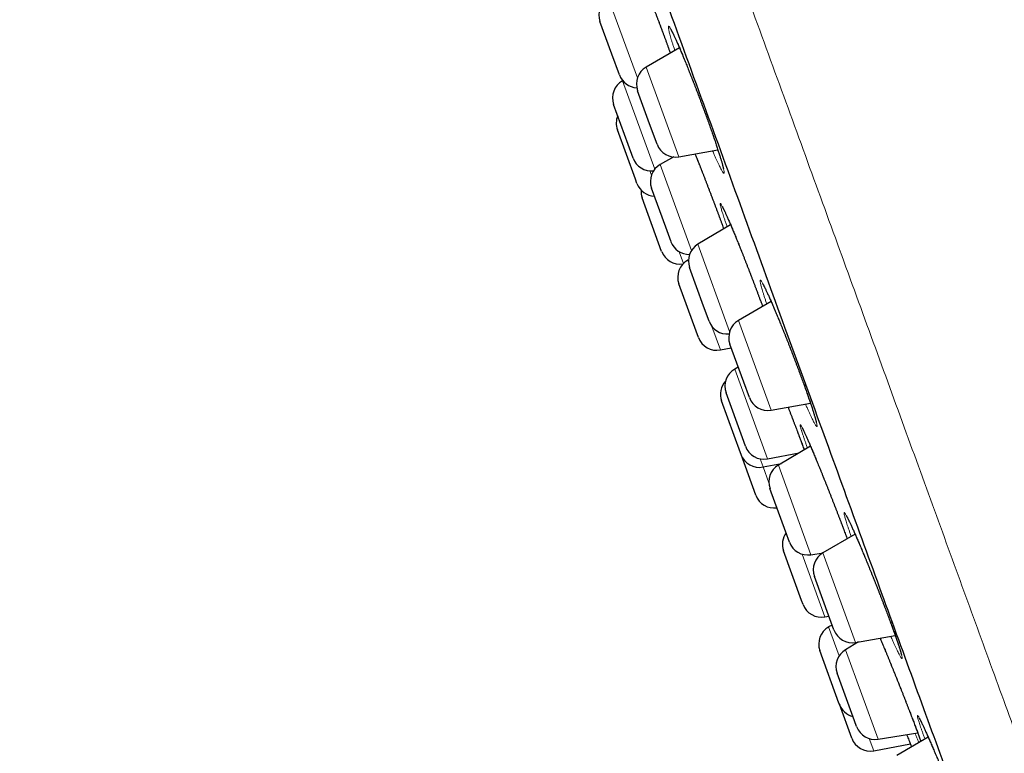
# Model space of a CAD drawing. Header units: millimetres. Extents: x 8 to 436, y 12 to 763.
# Tile 149 of 256: x 29 to 54, y 684 to 703. Entities that reach past the tile are written whole.
import ezdxf

# ---------------------------------------------------------------- set-up
doc = ezdxf.new("R2010")
doc.units = ezdxf.units.MM

msp = doc.modelspace()

# ---------------------------------------------------------------- linework, layer by layer
at = {"color": 252, "linetype": 'Continuous', "lineweight": 0}
for p, q in [((44.234, 703.262), (44.981, 701.21)), ((45.206, 701.488), (46.043, 699.19)), ((44.6, 701.138), (45.425, 698.871)), ((45.568, 698.992), (46.37, 696.789)), ((45.3, 698.829), (45.34, 698.719)), ((46.533, 696.946), (47.346, 694.71)), ((46.056, 696.754), (46.164, 696.456)), ((46.274, 696.538), (46.29, 696.496)), ((46.893, 694.839), (47.112, 694.237)), ((47.572, 694.989), (48.409, 692.691)), ((47.478, 693.744), (48.316, 691.444)), ((48.128, 691.444), (48.204, 691.234)), ((48.204, 691.234), (48.352, 690.83)), ((48.595, 691.28), (49.43, 688.984)), ((49.74, 689.032), (50.576, 686.734)), ((49.205, 689), (49.791, 687.39)), ((49.885, 687.131), (50.154, 686.392)), ((50.317, 686.549), (51.153, 684.253)), ((50.927, 684.268), (51.041, 683.957))]:
    msp.add_line(p, q, dxfattribs=at)
at = {"color": 7, "linetype": 'Continuous', "lineweight": 30}
for p, q in [((44.326, 701.823), (44.02, 702.662)), ((46.061, 701.982), (45.206, 701.488)), ((44.52, 701.289), (44.326, 701.823)), ((44.605, 701.141), (44.6, 701.138)), ((45.295, 700.036), (44.987, 700.884)), ((44.746, 699.5), (44.371, 700.529)), ((44.929, 698.617), (44.469, 699.881)), ((45.486, 699.512), (45.295, 700.036)), ((44.871, 699.156), (44.746, 699.5)), ((45.912, 699.185), (45.568, 698.992)), ((46.043, 699.19), (47.046, 699.367)), ((44.968, 698.508), (44.929, 698.617)), ((45.708, 697.382), (45.343, 698.385)), ((45.603, 696.763), (45.104, 698.135)), ((45.843, 697.012), (45.708, 697.382)), ((47.371, 697.447), (46.533, 696.946)), ((46.29, 696.547), (46.274, 696.538)), ((46.677, 695.362), (46.319, 696.346)), ((46.486, 694.717), (46.045, 695.929)), ((46.819, 694.973), (46.677, 695.362)), ((48.412, 695.474), (47.572, 694.989)), ((46.545, 694.556), (46.486, 694.717)), ((47.706, 693.413), (47.352, 694.385)), ((47.112, 694.237), (47.386, 694.291)), ((47.567, 693.794), (47.478, 693.744)), ((47.852, 693.012), (47.706, 693.413)), ((47.673, 691.982), (47.253, 693.137)), ((47.623, 691.595), (47.138, 692.927)), ((48.409, 692.691), (49.42, 692.869)), ((47.753, 691.764), (47.673, 691.982)), ((47.638, 691.554), (47.623, 691.595)), ((48.017, 690.511), (47.638, 691.554)), ((48.316, 691.444), (49.126, 691.598)), ((49.418, 691.772), (48.595, 691.28)), ((49.069, 691.587), (49.076, 691.567)), ((48.204, 691.234), (48.674, 691.327)), ((48.787, 689.566), (48.381, 690.68)), ((48.881, 689.307), (48.787, 689.566)), ((50.565, 689.508), (49.74, 689.032)), ((49.192, 687.81), (48.728, 689.083)), ((49.43, 688.984), (49.745, 689.035)), ((49.915, 687.344), (49.52, 688.428)), ((49.228, 687.711), (49.192, 687.81)), ((49.791, 687.39), (49.891, 687.409)), ((50.02, 687.056), (49.915, 687.344)), ((49.974, 687.181), (49.885, 687.131)), ((50.649, 686.747), (50.317, 686.549)), ((50.576, 686.734), (51.592, 686.913)), ((50.15, 685.177), (49.66, 686.524)), ((50.549, 684.725), (50.104, 685.948)), ((50.159, 685.151), (50.15, 685.177)), ((50.478, 684.277), (50.159, 685.151)), ((50.603, 684.575), (50.549, 684.725)), ((51.153, 684.253), (52.17, 684.417)), ((52.441, 684.301), (51.632, 683.834)), ((51.041, 683.957), (51.98, 684.134))]:
    msp.add_line(p, q, dxfattribs=at)
for centre, start, end in [((44.49, 702.833), 120.8443, 200), ((45.456, 701.055), 120, 200), ((44.841, 700.7), 118.8162, 200), ((44.99, 701.46), 200, 267.1993), ((44.938, 700.052), 157.7314, 200), ((45.956, 699.683), 200, 280), ((45.34, 699.327), 200, 276.2733), ((45.813, 698.556), 119.2746, 200), ((45.438, 698.679), 200, 267.6663), ((45.574, 698.306), 176.6446, 200), ((46.312, 697.183), 200, 270.5725), ((46.789, 696.517), 120.8443, 200), ((46.073, 696.934), 200, 278.5377), ((46.515, 696.1), 118.8162, 200), ((47.289, 695.144), 200, 274.7563), ((47.822, 694.556), 120, 200), ((47.015, 694.727), 200, 281.1838), ((47.723, 693.308), 119.2746, 200), ((47.608, 693.098), 137.4551, 200), ((48.322, 693.183), 200, 280), ((48.107, 691.725), 200, 281.1838), ((48.222, 691.935), 200, 280.7254), ((48.851, 690.851), 120.8443, 200), ((48.487, 690.682), 200, 278.463), ((49.198, 689.254), 144.0558, 200), ((49.351, 689.478), 200, 279.1557), ((49.99, 688.599), 120, 200), ((49.698, 687.882), 200, 280.7254), ((50.13, 686.695), 119.2746, 200), ((50.49, 687.227), 200, 280), ((50.573, 686.119), 120.8443, 200), ((50.629, 685.322), 200, 255.9442), ((51.073, 684.746), 200, 279.1557), ((50.948, 684.448), 200, 280.7254)]:
    msp.add_arc(centre, 0.5, start, end, dxfattribs=at)
at = {"color": 252, "linetype": 'Continuous', "lineweight": 0}
for points, knots in [([(52.56, 762.798), (52.566, 762.779), (52.58, 762.743), (52.687, 762.447), (52.859, 761.976), (53.099, 761.316), (53.406, 760.472), (53.779, 759.448), (54.216, 758.248), (54.715, 756.878), (55.273, 755.342), (55.89, 753.649), (56.561, 751.805), (57.284, 749.818), (58.056, 747.696), (58.874, 745.448), (59.734, 743.085), (60.633, 740.617), (61.566, 738.053), (62.53, 735.405), (63.52, 732.684), (64.533, 729.902), (65.563, 727.071), (66.607, 724.203), (67.66, 721.309), (68.718, 718.404), (69.775, 715.498), (70.828, 712.605), (71.872, 709.737), (72.903, 706.906), (73.915, 704.124), (74.906, 701.403), (75.869, 698.755), (76.803, 696.191), (77.701, 693.722), (78.561, 691.359), (79.379, 689.112), (80.132, 687.043), (80.821, 685.15), (81.448, 683.428), (82.027, 681.837), (82.561, 680.37), (82.874, 679.511), (83.03, 679.081)], [0, 0, 0, 0, 0.024615, 0.04923, 0.073844, 0.098459, 0.123074, 0.147689, 0.172303, 0.196918, 0.221533, 0.246148, 0.270763, 0.295377, 0.319992, 0.344607, 0.369222, 0.393836, 0.418451, 0.443066, 0.467681, 0.492296, 0.51691, 0.541525, 0.56614, 0.590755, 0.615369, 0.639984, 0.664599, 0.689214, 0.713829, 0.738443, 0.763058, 0.787673, 0.812288, 0.836902, 0.861517, 0.886132, 0.908906, 0.931679, 0.954453, 0.977226, 1, 1, 1, 1]), ([(29.15, 754.549), (29.15, 754.549), (29.141, 754.573), (29.171, 754.491), (29.242, 754.295), (29.371, 753.941), (29.549, 753.453), (29.777, 752.827), (30.053, 752.067), (30.379, 751.173), (30.751, 750.15), (31.169, 749), (31.633, 747.728), (32.139, 746.336), (32.687, 744.83), (33.276, 743.214), (33.902, 741.493), (34.565, 739.672), (35.261, 737.759), (35.99, 735.757), (36.748, 733.674), (37.533, 731.517), (38.343, 729.291), (39.175, 727.005), (40.027, 724.665), (40.896, 722.278), (41.778, 719.852), (42.673, 717.396), (43.575, 714.915), (44.484, 712.419), (45.395, 709.915), (46.307, 707.411), (47.215, 704.915), (48.118, 702.435), (49.012, 699.978), (49.895, 697.552), (50.764, 695.166), (51.615, 692.825), (52.448, 690.539), (53.258, 688.313), (54.043, 686.156), (54.801, 684.073), (55.53, 682.072), (56.226, 680.158), (56.906, 678.29), (57.564, 676.483), (58.193, 674.753), (58.775, 673.154), (59.312, 671.679), (59.626, 670.815), (59.784, 670.384)], [0, 0, 0, 0, 0, 0.0211, 0.0422, 0.063301, 0.084401, 0.105501, 0.126601, 0.147701, 0.168801, 0.189901, 0.211001, 0.232101, 0.253201, 0.274301, 0.295401, 0.316501, 0.337601, 0.358702, 0.379802, 0.400902, 0.422002, 0.443102, 0.464202, 0.485302, 0.506402, 0.527502, 0.548602, 0.569702, 0.590802, 0.611902, 0.633002, 0.654103, 0.675203, 0.696303, 0.717403, 0.738503, 0.759603, 0.780703, 0.801803, 0.822903, 0.844003, 0.865103, 0.886203, 0.908963, 0.931722, 0.954481, 0.977241, 1, 1, 1, 1]), ([(44.989, 703.713), (44.989, 703.714), (44.978, 703.747), (44.958, 703.806), (44.931, 703.891), (44.907, 703.967), (44.885, 704.037), (44.867, 704.1), (44.851, 704.156), (44.839, 704.203), (44.829, 704.242), (44.823, 704.273), (44.82, 704.296), (44.82, 704.311), (44.824, 704.316), (44.831, 704.313), (44.84, 704.302), (44.853, 704.282), (44.87, 704.254), (44.889, 704.217), (44.911, 704.172), (44.935, 704.119), (44.963, 704.059), (44.993, 703.991), (45.026, 703.916), (45.06, 703.834), (45.097, 703.746), (45.136, 703.652), (45.177, 703.552), (45.219, 703.447), (45.263, 703.338), (45.308, 703.224), (45.354, 703.107), (45.401, 702.987), (45.448, 702.864), (45.496, 702.74), (45.543, 702.614), (45.591, 702.486), (45.639, 702.359), (45.686, 702.231), (45.734, 702.102), (45.781, 701.972), (45.811, 701.888), (45.826, 701.846)], [0, 0, 0, 0, 0.000739, 0.025644, 0.050465, 0.075297, 0.100214, 0.12516, 0.150077, 0.174909, 0.19976, 0.224696, 0.249661, 0.274597, 0.299448, 0.324316, 0.34927, 0.374252, 0.399206, 0.424074, 0.448951, 0.473914, 0.498905, 0.523867, 0.548744, 0.573618, 0.598576, 0.623563, 0.648521, 0.673395, 0.698253, 0.723196, 0.748168, 0.773112, 0.79797, 0.822809, 0.847733, 0.872685, 0.897609, 0.922448, 0.948302, 0.974187, 1, 1, 1, 1]), ([(45.941, 701.913), (45.937, 701.926), (45.922, 701.971), (45.899, 702.041), (45.873, 702.124), (45.85, 702.2), (45.83, 702.269), (45.813, 702.331), (45.799, 702.385), (45.788, 702.431), (45.78, 702.469), (45.775, 702.499), (45.774, 702.52), (45.776, 702.534), (45.781, 702.538), (45.789, 702.534), (45.801, 702.521), (45.816, 702.5), (45.833, 702.47), (45.854, 702.432), (45.878, 702.386), (45.904, 702.332), (45.933, 702.27), (45.965, 702.201), (45.999, 702.125), (46.035, 702.042), (46.074, 701.953), (46.114, 701.857), (46.156, 701.757), (46.2, 701.651), (46.245, 701.541), (46.291, 701.427), (46.338, 701.309), (46.385, 701.188), (46.433, 701.065), (46.481, 700.94), (46.53, 700.814), (46.578, 700.686), (46.626, 700.559), (46.673, 700.431), (46.721, 700.302), (46.768, 700.173), (46.813, 700.048), (46.855, 699.928), (46.896, 699.812), (46.935, 699.7), (46.972, 699.592), (47.006, 699.49), (47.039, 699.393), (47.068, 699.301), (47.095, 699.215), (47.12, 699.136), (47.141, 699.064), (47.16, 698.999), (47.175, 698.942), (47.188, 698.892), (47.197, 698.85), (47.203, 698.817), (47.206, 698.792), (47.205, 698.775), (47.202, 698.767), (47.195, 698.767), (47.185, 698.776), (47.171, 698.794), (47.155, 698.82), (47.135, 698.854), (47.113, 698.897), (47.088, 698.947), (47.06, 699.006), (47.029, 699.072), (46.996, 699.145), (46.961, 699.225), (46.932, 699.291), (46.914, 699.333), (46.91, 699.343)], [0, 0, 0, 0, 0.00578, 0.019882, 0.033937, 0.048001, 0.062113, 0.076242, 0.090354, 0.104419, 0.118498, 0.132626, 0.14677, 0.160898, 0.174978, 0.189073, 0.203215, 0.217374, 0.231517, 0.245611, 0.259713, 0.273863, 0.288029, 0.302179, 0.31628, 0.330379, 0.344525, 0.358688, 0.372835, 0.386933, 0.401019, 0.415153, 0.429304, 0.443438, 0.457524, 0.471593, 0.485711, 0.499846, 0.513964, 0.528033, 0.54267, 0.557324, 0.57196, 0.586019, 0.600127, 0.614251, 0.628359, 0.642418, 0.656478, 0.670585, 0.684708, 0.698816, 0.712875, 0.726944, 0.74106, 0.755193, 0.76931, 0.783379, 0.797464, 0.811597, 0.825746, 0.839879, 0.853964, 0.868062, 0.882208, 0.89637, 0.910516, 0.924613, 0.938715, 0.952865, 0.967031, 0.981181, 0.995283, 1, 1, 1, 1]), ([(46.458, 699.263), (46.463, 699.252), (46.481, 699.207), (46.515, 699.123), (46.559, 699.012), (46.604, 698.897), (46.65, 698.779), (46.698, 698.658), (46.746, 698.535), (46.794, 698.41), (46.842, 698.283), (46.891, 698.156), (46.939, 698.029), (46.987, 697.903), (47.033, 697.777), (47.08, 697.654), (47.125, 697.532), (47.163, 697.428), (47.186, 697.365), (47.195, 697.341)], [0, 0, 0, 0, 0.02174, 0.084211, 0.146671, 0.209344, 0.272089, 0.334762, 0.397222, 0.459655, 0.522301, 0.585019, 0.647665, 0.710098, 0.772575, 0.835265, 0.898029, 0.96072, 1, 1, 1, 1]), ([(47.281, 697.393), (47.278, 697.404), (47.263, 697.446), (47.24, 697.514), (47.213, 697.595), (47.189, 697.67), (47.167, 697.738), (47.149, 697.798), (47.133, 697.85), (47.121, 697.894), (47.112, 697.931), (47.106, 697.959), (47.104, 697.979), (47.105, 697.99), (47.109, 697.993), (47.116, 697.987), (47.127, 697.973), (47.141, 697.95), (47.158, 697.919), (47.178, 697.88), (47.201, 697.832), (47.227, 697.777), (47.255, 697.714), (47.287, 697.644), (47.32, 697.567), (47.356, 697.483), (47.394, 697.393), (47.434, 697.298), (47.476, 697.197), (47.52, 697.09), (47.565, 696.98), (47.611, 696.865), (47.658, 696.747), (47.706, 696.627), (47.754, 696.503), (47.803, 696.378), (47.852, 696.252), (47.901, 696.126), (47.949, 695.999), (47.997, 695.873), (48.044, 695.748), (48.09, 695.624), (48.136, 695.501), (48.17, 695.409), (48.188, 695.358), (48.192, 695.347)], [0, 0, 0, 0, 0.008377, 0.032284, 0.056272, 0.080288, 0.104276, 0.128182, 0.1521, 0.176099, 0.200126, 0.224126, 0.248044, 0.271979, 0.295997, 0.320042, 0.344059, 0.367995, 0.391948, 0.415982, 0.440045, 0.464079, 0.488032, 0.511993, 0.536036, 0.560107, 0.58415, 0.608111, 0.632068, 0.656107, 0.680174, 0.704213, 0.72817, 0.752113, 0.776138, 0.80019, 0.824215, 0.848158, 0.872082, 0.896088, 0.920121, 0.944127, 0.968052, 0.992953, 1, 1, 1, 1]), ([(48.3, 695.409), (48.298, 695.417), (48.284, 695.456), (48.262, 695.522), (48.235, 695.606), (48.21, 695.682), (48.188, 695.753), (48.17, 695.815), (48.154, 695.87), (48.142, 695.917), (48.133, 695.957), (48.127, 695.988), (48.124, 696.011), (48.125, 696.025), (48.13, 696.03), (48.137, 696.028), (48.148, 696.016), (48.162, 695.997), (48.179, 695.968), (48.199, 695.932), (48.222, 695.887), (48.248, 695.835), (48.277, 695.775), (48.309, 695.707), (48.343, 695.632), (48.379, 695.55), (48.418, 695.462), (48.458, 695.369), (48.501, 695.269), (48.545, 695.165), (48.59, 695.055), (48.637, 694.942), (48.684, 694.825), (48.733, 694.705), (48.782, 694.583), (48.831, 694.458), (48.88, 694.332), (48.93, 694.206), (48.978, 694.079), (49.027, 693.953), (49.074, 693.827), (49.121, 693.703), (49.167, 693.579), (49.212, 693.457), (49.256, 693.336), (49.297, 693.221), (49.336, 693.112), (49.372, 693.009), (49.406, 692.91), (49.437, 692.818), (49.466, 692.732), (49.492, 692.652), (49.515, 692.579), (49.535, 692.513), (49.552, 692.455), (49.566, 692.404), (49.576, 692.361), (49.583, 692.326), (49.587, 692.3), (49.588, 692.282), (49.585, 692.272), (49.579, 692.271), (49.57, 692.279), (49.557, 692.295), (49.542, 692.32), (49.523, 692.352), (49.501, 692.394), (49.476, 692.443), (49.448, 692.5), (49.418, 692.564), (49.385, 692.636), (49.35, 692.714), (49.318, 692.785), (49.298, 692.831), (49.292, 692.846)], [0, 0, 0, 0, 0.003299, 0.017357, 0.031462, 0.045585, 0.05969, 0.073748, 0.087816, 0.101932, 0.116063, 0.130179, 0.144247, 0.15833, 0.172461, 0.186609, 0.20074, 0.214823, 0.228921, 0.243067, 0.257229, 0.271375, 0.285473, 0.299578, 0.313731, 0.3279, 0.342054, 0.356159, 0.37026, 0.38441, 0.398576, 0.412726, 0.426828, 0.440917, 0.455055, 0.469208, 0.483346, 0.497435, 0.511508, 0.525629, 0.539767, 0.553888, 0.567962, 0.582601, 0.597259, 0.611898, 0.625961, 0.640072, 0.6542, 0.668311, 0.682374, 0.696436, 0.710547, 0.724673, 0.738784, 0.752847, 0.766919, 0.781039, 0.795175, 0.809295, 0.823368, 0.837456, 0.851592, 0.865744, 0.879881, 0.893969, 0.90807, 0.922219, 0.936385, 0.950534, 0.964635, 0.97874, 0.992893, 1, 1, 1, 1]), ([(48.845, 692.768), (48.86, 692.727), (48.892, 692.644), (48.94, 692.52), (48.987, 692.397), (49.033, 692.276), (49.077, 692.158), (49.121, 692.043), (49.162, 691.932), (49.201, 691.826), (49.233, 691.74), (49.251, 691.692), (49.257, 691.675)], [0, 0, 0, 0, 0.102015, 0.207516, 0.313139, 0.418639, 0.52378, 0.628995, 0.734571, 0.84027, 0.945846, 1, 1, 1, 1]), ([(49.34, 691.725), (49.333, 691.746), (49.315, 691.797), (49.288, 691.872), (49.261, 691.951), (49.236, 692.023), (49.215, 692.088), (49.197, 692.145), (49.181, 692.194), (49.169, 692.236), (49.161, 692.27), (49.155, 692.295), (49.153, 692.311), (49.155, 692.32), (49.159, 692.319), (49.167, 692.311), (49.178, 692.293), (49.193, 692.268), (49.211, 692.234), (49.231, 692.192), (49.255, 692.142), (49.282, 692.084), (49.311, 692.019), (49.343, 691.946), (49.378, 691.867), (49.415, 691.782), (49.454, 691.69), (49.495, 691.593), (49.538, 691.49), (49.582, 691.382), (49.628, 691.271), (49.675, 691.155), (49.723, 691.037), (49.772, 690.915), (49.822, 690.792), (49.871, 690.667), (49.921, 690.541), (49.971, 690.414), (50.02, 690.288), (50.069, 690.162), (50.116, 690.038), (50.163, 689.916), (50.209, 689.796), (50.253, 689.679), (50.295, 689.565), (50.331, 689.469), (50.352, 689.412), (50.36, 689.39)], [0, 0, 0, 0, 0.015063, 0.037662, 0.060235, 0.082731, 0.105226, 0.127799, 0.150397, 0.17297, 0.195466, 0.217972, 0.240555, 0.263164, 0.285748, 0.308254, 0.330777, 0.353378, 0.376004, 0.398604, 0.421127, 0.443667, 0.466283, 0.488925, 0.511541, 0.534081, 0.556628, 0.579252, 0.601902, 0.624526, 0.647073, 0.669617, 0.692237, 0.714884, 0.737505, 0.760048, 0.782578, 0.805185, 0.827818, 0.850425, 0.872955, 0.895467, 0.918057, 0.940672, 0.963262, 0.985774, 1, 1, 1, 1]), ([(50.465, 689.451), (50.464, 689.452), (50.452, 689.486), (50.431, 689.547), (50.401, 689.632), (50.375, 689.709), (50.352, 689.78), (50.332, 689.843), (50.315, 689.899), (50.301, 689.948), (50.291, 689.988), (50.283, 690.02), (50.28, 690.044), (50.279, 690.06), (50.282, 690.067), (50.288, 690.065), (50.298, 690.055), (50.311, 690.037), (50.327, 690.01), (50.347, 689.975), (50.369, 689.932), (50.395, 689.881), (50.423, 689.822), (50.454, 689.755), (50.488, 689.682), (50.524, 689.602), (50.562, 689.515), (50.603, 689.422), (50.645, 689.324), (50.69, 689.22), (50.735, 689.112), (50.782, 689), (50.831, 688.884), (50.88, 688.765), (50.929, 688.643), (50.979, 688.519), (51.03, 688.394), (51.08, 688.268), (51.13, 688.141), (51.18, 688.015), (51.229, 687.889), (51.277, 687.765), (51.323, 687.643), (51.369, 687.524), (51.413, 687.407), (51.455, 687.293), (51.496, 687.181), (51.536, 687.073), (51.572, 686.972), (51.605, 686.878), (51.635, 686.791), (51.663, 686.71), (51.687, 686.636), (51.709, 686.569), (51.727, 686.51), (51.743, 686.458), (51.755, 686.414), (51.763, 686.378), (51.769, 686.351), (51.771, 686.332), (51.769, 686.321), (51.764, 686.319), (51.756, 686.325), (51.745, 686.34), (51.73, 686.363), (51.712, 686.394), (51.691, 686.434), (51.666, 686.482), (51.639, 686.537), (51.609, 686.6), (51.577, 686.671), (51.542, 686.748), (51.509, 686.822), (51.486, 686.873), (51.477, 686.893)], [0, 0, 0, 0, 0.000742, 0.014869, 0.028979, 0.043042, 0.057104, 0.071214, 0.085341, 0.099451, 0.113514, 0.127586, 0.141706, 0.155842, 0.169962, 0.184034, 0.198122, 0.212257, 0.226409, 0.240545, 0.254632, 0.268734, 0.282885, 0.297051, 0.311202, 0.325304, 0.339413, 0.353571, 0.367745, 0.381902, 0.396012, 0.410118, 0.424272, 0.438443, 0.452597, 0.466703, 0.480797, 0.494939, 0.509097, 0.523239, 0.537332, 0.55141, 0.565535, 0.579677, 0.593803, 0.607881, 0.622525, 0.637187, 0.651831, 0.665898, 0.680014, 0.694146, 0.708261, 0.722328, 0.736395, 0.75051, 0.764641, 0.778756, 0.792823, 0.8069, 0.821024, 0.835165, 0.84929, 0.863366, 0.877459, 0.891599, 0.905756, 0.919897, 0.93399, 0.948095, 0.962249, 0.976419, 0.990572, 1, 1, 1, 1]), ([(51.204, 686.845), (51.208, 686.837), (51.225, 686.796), (51.258, 686.717), (51.303, 686.608), (51.35, 686.495), (51.398, 686.379), (51.447, 686.259), (51.496, 686.138), (51.546, 686.014), (51.597, 685.889), (51.648, 685.763), (51.698, 685.636), (51.748, 685.511), (51.797, 685.386), (51.846, 685.262), (51.893, 685.141), (51.939, 685.022), (51.984, 684.907), (52.027, 684.795), (52.068, 684.687), (52.107, 684.584), (52.144, 684.486), (52.179, 684.393), (52.211, 684.305), (52.236, 684.237), (52.248, 684.202), (52.252, 684.192)], [0, 0, 0, 0, 0.0106, 0.052623, 0.094661, 0.136842, 0.179072, 0.221253, 0.263291, 0.305321, 0.347496, 0.389719, 0.431894, 0.473924, 0.51593, 0.558079, 0.600277, 0.642426, 0.684431, 0.726404, 0.76852, 0.810685, 0.852802, 0.894775, 0.938461, 0.982202, 1, 1, 1, 1]), ([(52.356, 684.252), (52.346, 684.279), (52.336, 684.305), (52.317, 684.36), (52.296, 684.417), (52.268, 684.495), (52.243, 684.567), (52.221, 684.631), (52.203, 684.688), (52.187, 684.738), (52.175, 684.779), (52.167, 684.812), (52.161, 684.837), (52.159, 684.854), (52.161, 684.862), (52.166, 684.862), (52.174, 684.853), (52.186, 684.836), (52.201, 684.811), (52.219, 684.777), (52.241, 684.735), (52.266, 684.685), (52.293, 684.627), (52.323, 684.562), (52.357, 684.49), (52.392, 684.411), (52.43, 684.325), (52.471, 684.234), (52.513, 684.137), (52.557, 684.035), (52.603, 683.927), (52.65, 683.816), (52.699, 683.7), (52.748, 683.582), (52.798, 683.461), (52.849, 683.338), (52.9, 683.213), (52.952, 683.087), (53.003, 682.961), (53.053, 682.835), (53.103, 682.709), (53.152, 682.585), (53.2, 682.463), (53.247, 682.343), (53.292, 682.227), (53.336, 682.114), (53.378, 682.004), (53.417, 681.899), (53.455, 681.798), (53.491, 681.702), (53.524, 681.61), (53.554, 681.527), (53.58, 681.451), (53.603, 681.384), (53.624, 681.323), (53.64, 681.27), (53.654, 681.225), (53.664, 681.189), (53.671, 681.16), (53.674, 681.14), (53.674, 681.128), (53.671, 681.124), (53.664, 681.129), (53.654, 681.143), (53.64, 681.165), (53.623, 681.195), (53.603, 681.233), (53.58, 681.279), (53.554, 681.334), (53.524, 681.396), (53.492, 681.465), (53.458, 681.541), (53.423, 681.618), (53.399, 681.673), (53.388, 681.698)], [0, 0, 0, 0, 0.012004, 0.012192, 0.026262, 0.040379, 0.054513, 0.068631, 0.0827, 0.09677, 0.110887, 0.12502, 0.139137, 0.153207, 0.167286, 0.181412, 0.195556, 0.209683, 0.223762, 0.237856, 0.251999, 0.266157, 0.2803, 0.294395, 0.308504, 0.322661, 0.336834, 0.350992, 0.365101, 0.379217, 0.393382, 0.407563, 0.421727, 0.435843, 0.449956, 0.464118, 0.478295, 0.492457, 0.50657, 0.52067, 0.534819, 0.548984, 0.563133, 0.577233, 0.591318, 0.60545, 0.619599, 0.633732, 0.647816, 0.662468, 0.677137, 0.691788, 0.705863, 0.719985, 0.734124, 0.748246, 0.76232, 0.776394, 0.790516, 0.804654, 0.818776, 0.83285, 0.846933, 0.861065, 0.875212, 0.889344, 0.903427, 0.917527, 0.931674, 0.945838, 0.959986, 0.974086, 0.988198, 1, 1, 1, 1]), ([(52.202, 684.164), (52.195, 684.18), (52.178, 684.219), (52.147, 684.291), (52.119, 684.355), (52.102, 684.395), (52.098, 684.405)], [0, 0, 0, 0, 0.228264, 0.561133, 0.892869, 1, 1, 1, 1])]:
    msp.add_open_spline(points, degree=3, knots=knots, dxfattribs=at)
at = {"color": 7, "linetype": 'Continuous', "lineweight": 30}
for points, knots in [([(43.513, 709.23), (43.852, 708.299), (44.53, 706.436), (45.544, 703.65), (46.551, 700.884), (47.545, 698.153), (48.52, 695.473), (49.473, 692.857), (50.399, 690.31), (51.298, 687.842), (52.164, 685.462), (52.994, 683.182), (53.782, 681.017), (54.512, 679.012), (55.184, 677.164), (55.801, 675.471), (56.369, 673.908), (56.893, 672.468), (57.199, 671.629), (57.351, 671.211)], [0, 0, 0, 0, 0.059647, 0.119293, 0.179195, 0.239108, 0.298754, 0.35839, 0.418037, 0.477683, 0.537584, 0.597497, 0.657143, 0.716779, 0.77332, 0.829847, 0.88658, 0.943426, 1, 1, 1, 1]), ([(44.877, 704.232), (44.877, 704.232), (44.877, 704.232), (44.878, 704.23), (44.881, 704.225), (44.885, 704.218), (44.891, 704.207), (44.898, 704.194), (44.906, 704.177), (44.916, 704.156), (44.928, 704.133), (44.94, 704.106), (44.954, 704.076), (44.969, 704.043), (44.985, 704.008), (45.002, 703.97), (45.019, 703.929), (45.038, 703.886), (45.057, 703.84), (45.078, 703.792), (45.099, 703.741), (45.121, 703.688), (45.143, 703.634), (45.167, 703.577), (45.19, 703.518), (45.215, 703.458), (45.24, 703.396), (45.265, 703.332), (45.291, 703.268), (45.317, 703.201), (45.343, 703.134), (45.37, 703.065), (45.397, 702.996), (45.424, 702.925), (45.452, 702.854), (45.479, 702.782), (45.507, 702.709), (45.535, 702.636), (45.562, 702.563), (45.59, 702.489), (45.617, 702.416), (45.645, 702.342), (45.672, 702.268), (45.699, 702.195), (45.726, 702.122), (45.752, 702.05), (45.778, 701.978), (45.803, 701.91), (45.819, 701.867), (45.826, 701.846)], [0, 0, 0, 0, 0.005389, 0.018448, 0.032867, 0.048472, 0.065387, 0.083518, 0.102683, 0.122694, 0.143374, 0.164564, 0.186134, 0.207974, 0.229999, 0.252136, 0.274318, 0.29655, 0.319023, 0.341557, 0.364144, 0.38678, 0.409461, 0.432187, 0.454959, 0.477779, 0.500594, 0.523369, 0.546139, 0.568907, 0.591681, 0.614466, 0.637268, 0.660093, 0.682948, 0.705838, 0.728742, 0.751548, 0.774371, 0.797218, 0.820083, 0.84296, 0.865844, 0.888726, 0.911603, 0.934468, 0.957292, 0.980071, 1, 1, 1, 1]), ([(45.842, 702.444), (45.842, 702.444), (45.842, 702.444), (45.843, 702.443), (45.845, 702.439), (45.849, 702.433), (45.855, 702.423), (45.862, 702.411), (45.87, 702.395), (45.88, 702.376), (45.891, 702.354), (45.904, 702.328), (45.918, 702.3), (45.933, 702.268), (45.949, 702.234), (45.966, 702.196), (45.984, 702.156), (46.003, 702.114), (46.023, 702.069), (46.043, 702.022), (46.065, 701.972), (46.087, 701.92), (46.11, 701.866), (46.133, 701.81), (46.158, 701.752), (46.182, 701.692), (46.208, 701.631), (46.233, 701.568), (46.259, 701.503), (46.286, 701.438), (46.312, 701.371), (46.34, 701.303), (46.367, 701.233), (46.394, 701.163), (46.422, 701.092), (46.45, 701.02), (46.478, 700.948), (46.506, 700.875), (46.534, 700.802), (46.561, 700.729), (46.589, 700.655), (46.617, 700.582), (46.644, 700.508), (46.671, 700.435), (46.698, 700.362), (46.725, 700.289), (46.751, 700.218), (46.777, 700.147), (46.802, 700.076), (46.827, 700.007), (46.851, 699.939), (46.875, 699.872), (46.898, 699.806), (46.92, 699.741), (46.942, 699.678), (46.963, 699.616), (46.983, 699.557), (47.003, 699.499), (47.021, 699.443), (47.039, 699.388), (47.056, 699.336), (47.072, 699.287), (47.087, 699.239), (47.101, 699.194), (47.114, 699.151), (47.126, 699.111), (47.137, 699.074), (47.147, 699.039), (47.156, 699.007), (47.164, 698.979), (47.17, 698.954), (47.175, 698.932), (47.18, 698.913), (47.183, 698.899), (47.185, 698.889), (47.186, 698.882), (47.186, 698.878), (47.186, 698.878), (47.186, 698.878)], [0, 0, 0, 0, 0.000998, 0.008951, 0.017695, 0.027234, 0.037226, 0.04818, 0.059794, 0.071973, 0.084613, 0.097617, 0.1109, 0.124391, 0.138029, 0.151765, 0.165559, 0.179342, 0.193314, 0.20733, 0.221386, 0.235476, 0.249598, 0.26375, 0.277932, 0.292145, 0.306385, 0.320591, 0.334794, 0.348996, 0.363199, 0.377408, 0.391625, 0.405856, 0.420102, 0.434369, 0.448658, 0.462914, 0.477142, 0.491386, 0.505644, 0.519911, 0.534183, 0.548457, 0.562728, 0.576993, 0.591248, 0.605461, 0.619672, 0.633895, 0.648125, 0.662359, 0.676592, 0.690819, 0.705036, 0.719239, 0.733421, 0.747567, 0.761713, 0.77583, 0.789921, 0.803985, 0.818019, 0.83202, 0.845985, 0.859904, 0.873767, 0.887478, 0.901021, 0.914396, 0.927558, 0.940447, 0.952982, 0.965062, 0.975285, 0.984796, 0.993532, 1, 1, 1, 1]), ([(46.458, 699.263), (46.46, 699.258), (46.47, 699.232), (46.489, 699.186), (46.514, 699.124), (46.539, 699.061), (46.565, 698.996), (46.591, 698.929), (46.618, 698.862), (46.645, 698.793), (46.672, 698.724), (46.699, 698.654), (46.727, 698.583), (46.754, 698.511), (46.782, 698.439), (46.811, 698.365), (46.839, 698.292), (46.867, 698.218), (46.895, 698.144), (46.923, 698.071), (46.951, 697.997), (46.978, 697.924), (47.006, 697.851), (47.033, 697.779), (47.06, 697.707), (47.086, 697.636), (47.112, 697.566), (47.138, 697.496), (47.163, 697.428), (47.182, 697.376), (47.192, 697.348), (47.194, 697.341)], [0, 0, 0, 0, 0.010763, 0.046821, 0.083066, 0.119438, 0.155876, 0.192311, 0.228668, 0.26489, 0.300923, 0.336815, 0.372895, 0.409112, 0.445431, 0.481819, 0.51824, 0.554653, 0.591018, 0.627303, 0.663477, 0.699527, 0.735807, 0.772052, 0.808277, 0.844494, 0.880715, 0.916954, 0.953221, 0.989529, 1, 1, 1, 1]), ([(47.157, 697.913), (47.157, 697.913), (47.157, 697.913), (47.159, 697.911), (47.162, 697.906), (47.166, 697.898), (47.172, 697.887), (47.179, 697.873), (47.188, 697.855), (47.198, 697.835), (47.21, 697.811), (47.222, 697.784), (47.236, 697.754), (47.251, 697.722), (47.267, 697.686), (47.284, 697.648), (47.302, 697.606), (47.321, 697.563), (47.341, 697.517), (47.362, 697.468), (47.384, 697.418), (47.406, 697.365), (47.429, 697.311), (47.452, 697.254), (47.476, 697.196), (47.501, 697.135), (47.526, 697.073), (47.552, 697.01), (47.578, 696.945), (47.605, 696.879), (47.632, 696.811), (47.66, 696.743), (47.687, 696.673), (47.715, 696.603), (47.743, 696.531), (47.771, 696.46), (47.799, 696.387), (47.828, 696.315), (47.856, 696.242), (47.884, 696.168), (47.912, 696.095), (47.94, 696.021), (47.968, 695.948), (47.996, 695.875), (48.023, 695.802), (48.05, 695.73), (48.077, 695.659), (48.103, 695.588), (48.129, 695.518), (48.155, 695.449), (48.176, 695.392), (48.188, 695.358), (48.192, 695.347)], [0, 0, 0, 0, 0.0067979, 0.0191723, 0.0329356, 0.0480593, 0.0644362, 0.0818977, 0.1002427, 0.1192665, 0.1387811, 0.158631, 0.1786731, 0.1990294, 0.2196719, 0.240535, 0.2615635, 0.2827099, 0.3039321, 0.3251931, 0.346456, 0.3676865, 0.3888534, 0.4101975, 0.4315544, 0.4529253, 0.4743119, 0.4957164, 0.5171417, 0.5385913, 0.5600693, 0.5815788, 0.6030353, 0.6244632, 0.6458788, 0.6672892, 0.6887015, 0.7101224, 0.7315565, 0.75301, 0.7744894, 0.7959999, 0.8174802, 0.8388916, 0.8603251, 0.8817758, 0.9032387, 0.9247074, 0.9461753, 0.9676368, 0.9890869, 1, 1, 1, 1]), ([(48.189, 695.941), (48.189, 695.941), (48.189, 695.941), (48.191, 695.939), (48.194, 695.934), (48.198, 695.926), (48.204, 695.916), (48.212, 695.902), (48.221, 695.885), (48.231, 695.865), (48.243, 695.842), (48.256, 695.815), (48.27, 695.786), (48.286, 695.754), (48.302, 695.718), (48.32, 695.68), (48.339, 695.639), (48.358, 695.596), (48.379, 695.55), (48.4, 695.502), (48.422, 695.452), (48.444, 695.399), (48.468, 695.345), (48.492, 695.288), (48.517, 695.23), (48.542, 695.17), (48.568, 695.108), (48.594, 695.045), (48.621, 694.98), (48.648, 694.914), (48.675, 694.847), (48.703, 694.778), (48.731, 694.709), (48.759, 694.638), (48.787, 694.567), (48.816, 694.496), (48.844, 694.424), (48.873, 694.351), (48.901, 694.278), (48.93, 694.205), (48.958, 694.131), (48.986, 694.058), (49.014, 693.985), (49.042, 693.912), (49.069, 693.839), (49.096, 693.767), (49.123, 693.696), (49.15, 693.625), (49.175, 693.555), (49.201, 693.486), (49.226, 693.418), (49.25, 693.352), (49.273, 693.287), (49.296, 693.223), (49.318, 693.16), (49.34, 693.1), (49.361, 693.04), (49.381, 692.983), (49.4, 692.927), (49.418, 692.874), (49.435, 692.823), (49.451, 692.774), (49.467, 692.727), (49.481, 692.682), (49.494, 692.641), (49.507, 692.601), (49.518, 692.565), (49.528, 692.531), (49.537, 692.5), (49.545, 692.473), (49.551, 692.448), (49.557, 692.427), (49.561, 692.409), (49.564, 692.396), (49.566, 692.386), (49.567, 692.381), (49.568, 692.378), (49.568, 692.378), (49.568, 692.378)], [0, 0, 0, 0, 0.004023, 0.01222, 0.021273, 0.031169, 0.041851, 0.053224, 0.06517, 0.077565, 0.090291, 0.103227, 0.116391, 0.129808, 0.143421, 0.157185, 0.171062, 0.185017, 0.199022, 0.21305, 0.227077, 0.241075, 0.255082, 0.269194, 0.283318, 0.297456, 0.311608, 0.325775, 0.339959, 0.354162, 0.368388, 0.382611, 0.396799, 0.410976, 0.425149, 0.439322, 0.453498, 0.467682, 0.481878, 0.496089, 0.51032, 0.52456, 0.538735, 0.552918, 0.567112, 0.581316, 0.595526, 0.609736, 0.623942, 0.638142, 0.652332, 0.666496, 0.680626, 0.694762, 0.708903, 0.723044, 0.73718, 0.751305, 0.765414, 0.7795, 0.793557, 0.807566, 0.82156, 0.835495, 0.849374, 0.863186, 0.87692, 0.890559, 0.904078, 0.917444, 0.930612, 0.943513, 0.955965, 0.967912, 0.977946, 0.98723, 0.995708, 1, 1, 1, 1]), ([(48.845, 692.767), (48.852, 692.748), (48.869, 692.705), (48.895, 692.637), (48.923, 692.564), (48.951, 692.492), (48.978, 692.42), (49.005, 692.349), (49.031, 692.279), (49.057, 692.211), (49.083, 692.143), (49.108, 692.077), (49.132, 692.012), (49.156, 691.948), (49.179, 691.886), (49.202, 691.825), (49.223, 691.766), (49.242, 691.716), (49.253, 691.686), (49.257, 691.675)], [0, 0, 0, 0, 0.047948, 0.109189, 0.170504, 0.231827, 0.293088, 0.354229, 0.415199, 0.47592, 0.536744, 0.597742, 0.658685, 0.719594, 0.780489, 0.84139, 0.902317, 0.963285, 1, 1, 1, 1]), ([(49.201, 692.247), (49.201, 692.247), (49.201, 692.247), (49.202, 692.245), (49.205, 692.24), (49.209, 692.233), (49.214, 692.222), (49.221, 692.209), (49.23, 692.192), (49.239, 692.172), (49.251, 692.149), (49.263, 692.122), (49.277, 692.092), (49.292, 692.06), (49.308, 692.024), (49.325, 691.986), (49.343, 691.946), (49.362, 691.903), (49.381, 691.858), (49.402, 691.81), (49.423, 691.76), (49.446, 691.708), (49.469, 691.654), (49.492, 691.597), (49.517, 691.539), (49.542, 691.479), (49.567, 691.418), (49.593, 691.355), (49.62, 691.29), (49.647, 691.225), (49.674, 691.158), (49.702, 691.09), (49.73, 691.02), (49.758, 690.95), (49.786, 690.879), (49.815, 690.808), (49.844, 690.735), (49.873, 690.662), (49.902, 690.589), (49.93, 690.516), (49.959, 690.443), (49.988, 690.37), (50.016, 690.297), (50.044, 690.224), (50.072, 690.152), (50.1, 690.08), (50.128, 690.008), (50.155, 689.937), (50.182, 689.867), (50.208, 689.798), (50.233, 689.73), (50.259, 689.663), (50.283, 689.597), (50.307, 689.533), (50.331, 689.47), (50.348, 689.422), (50.358, 689.396), (50.36, 689.39)], [0, 0, 0, 0, 0.004457, 0.015566, 0.027949, 0.041568, 0.056302, 0.071999, 0.088314, 0.105399, 0.123111, 0.141302, 0.15985, 0.178652, 0.197623, 0.216689, 0.235792, 0.254865, 0.273896, 0.293056, 0.312337, 0.331711, 0.351153, 0.370637, 0.39014, 0.409631, 0.429088, 0.448491, 0.467833, 0.48731, 0.506786, 0.526265, 0.54575, 0.565244, 0.58475, 0.604272, 0.623815, 0.643381, 0.662892, 0.682373, 0.701839, 0.721298, 0.740756, 0.76022, 0.779694, 0.799184, 0.818695, 0.838231, 0.857727, 0.877168, 0.896626, 0.916096, 0.935573, 0.95505, 0.974521, 0.993981, 1, 1, 1, 1]), ([(50.338, 689.983), (50.338, 689.983), (50.338, 689.983), (50.34, 689.981), (50.342, 689.976), (50.347, 689.968), (50.353, 689.958), (50.361, 689.944), (50.37, 689.926), (50.38, 689.906), (50.392, 689.882), (50.405, 689.855), (50.42, 689.825), (50.436, 689.792), (50.452, 689.757), (50.47, 689.719), (50.489, 689.678), (50.508, 689.635), (50.529, 689.589), (50.55, 689.541), (50.572, 689.491), (50.595, 689.438), (50.619, 689.383), (50.644, 689.327), (50.669, 689.268), (50.694, 689.208), (50.72, 689.147), (50.747, 689.084), (50.774, 689.019), (50.801, 688.953), (50.829, 688.886), (50.857, 688.818), (50.886, 688.749), (50.915, 688.678), (50.944, 688.607), (50.973, 688.535), (51.002, 688.463), (51.031, 688.391), (51.06, 688.318), (51.089, 688.245), (51.118, 688.172), (51.147, 688.099), (51.175, 688.026), (51.203, 687.953), (51.232, 687.881), (51.259, 687.809), (51.287, 687.737), (51.314, 687.667), (51.34, 687.597), (51.366, 687.529), (51.392, 687.461), (51.417, 687.394), (51.441, 687.329), (51.465, 687.265), (51.488, 687.203), (51.51, 687.142), (51.531, 687.083), (51.552, 687.026), (51.572, 686.971), (51.591, 686.917), (51.609, 686.866), (51.626, 686.817), (51.642, 686.77), (51.657, 686.726), (51.671, 686.684), (51.684, 686.645), (51.696, 686.608), (51.706, 686.574), (51.716, 686.543), (51.724, 686.515), (51.732, 686.49), (51.738, 686.469), (51.742, 686.451), (51.746, 686.437), (51.748, 686.427), (51.749, 686.421), (51.75, 686.418), (51.75, 686.418), (51.75, 686.418)], [0, 0, 0, 0, 0.004254, 0.012442, 0.021469, 0.031295, 0.041774, 0.053027, 0.064932, 0.077371, 0.09023, 0.103406, 0.116812, 0.130373, 0.144027, 0.157723, 0.17143, 0.18515, 0.199031, 0.213002, 0.227042, 0.241129, 0.255244, 0.269366, 0.283475, 0.297552, 0.311579, 0.325655, 0.339782, 0.353912, 0.368047, 0.382189, 0.396341, 0.410504, 0.424683, 0.43888, 0.453061, 0.467206, 0.481339, 0.495466, 0.509591, 0.523718, 0.537852, 0.551997, 0.566155, 0.580331, 0.59451, 0.608622, 0.622743, 0.636873, 0.65101, 0.665148, 0.679283, 0.693411, 0.707527, 0.721628, 0.735693, 0.749727, 0.76376, 0.777787, 0.791802, 0.805798, 0.819766, 0.833695, 0.847574, 0.861387, 0.875106, 0.888756, 0.902268, 0.915621, 0.928769, 0.941653, 0.954192, 0.966276, 0.976451, 0.985881, 0.994493, 1, 1, 1, 1]), ([(51.204, 686.845), (51.211, 686.827), (51.227, 686.791), (51.251, 686.732), (51.277, 686.671), (51.303, 686.607), (51.33, 686.542), (51.358, 686.476), (51.386, 686.409), (51.414, 686.34), (51.442, 686.271), (51.47, 686.201), (51.499, 686.13), (51.528, 686.059), (51.557, 685.986), (51.587, 685.914), (51.616, 685.841), (51.645, 685.768), (51.675, 685.695), (51.704, 685.621), (51.733, 685.548), (51.762, 685.475), (51.79, 685.403), (51.819, 685.331), (51.847, 685.26), (51.874, 685.189), (51.901, 685.12), (51.928, 685.051), (51.954, 684.983), (51.98, 684.917), (52.005, 684.851), (52.03, 684.787), (52.054, 684.725), (52.077, 684.664), (52.099, 684.604), (52.121, 684.547), (52.142, 684.491), (52.162, 684.438), (52.181, 684.386), (52.199, 684.336), (52.217, 684.289), (52.233, 684.244), (52.245, 684.212), (52.251, 684.196), (52.252, 684.192)], [0, 0, 0, 0, 0.02183, 0.04604, 0.0703488, 0.0947302, 0.1191576, 0.1436041, 0.168036, 0.1924265, 0.2167518, 0.2409838, 0.2652195, 0.2895763, 0.3139287, 0.3382814, 0.3626392, 0.3870072, 0.4113889, 0.4357902, 0.4602171, 0.4846415, 0.5089877, 0.5333031, 0.5576025, 0.5818943, 0.6061862, 0.6304858, 0.6547989, 0.6791317, 0.703491, 0.7278652, 0.7521192, 0.7763744, 0.8006424, 0.8249145, 0.849182, 0.8734361, 0.8976676, 0.9218664, 0.9460221, 0.9701076, 0.9940911, 1, 1, 1, 1]), ([(52.21, 684.787), (52.21, 684.787), (52.21, 684.788), (52.211, 684.786), (52.213, 684.782), (52.217, 684.776), (52.223, 684.766), (52.229, 684.753), (52.238, 684.737), (52.248, 684.718), (52.259, 684.696), (52.271, 684.671), (52.285, 684.642), (52.3, 684.611), (52.316, 684.577), (52.333, 684.539), (52.352, 684.5), (52.371, 684.457), (52.391, 684.412), (52.412, 684.365), (52.434, 684.316), (52.457, 684.265), (52.48, 684.212), (52.504, 684.157), (52.529, 684.099), (52.554, 684.04), (52.581, 683.979), (52.607, 683.916), (52.634, 683.852), (52.662, 683.787), (52.69, 683.721), (52.718, 683.653), (52.747, 683.585), (52.776, 683.515), (52.805, 683.445), (52.834, 683.374), (52.864, 683.302), (52.893, 683.23), (52.923, 683.157), (52.953, 683.084), (52.982, 683.011), (53.012, 682.937), (53.041, 682.864), (53.07, 682.792), (53.099, 682.719), (53.127, 682.647), (53.156, 682.576), (53.184, 682.505), (53.211, 682.435), (53.238, 682.366), (53.265, 682.298), (53.29, 682.231), (53.316, 682.165), (53.341, 682.101), (53.365, 682.038), (53.388, 681.976), (53.411, 681.916), (53.432, 681.858), (53.453, 681.802), (53.474, 681.747), (53.493, 681.695), (53.511, 681.644), (53.528, 681.596), (53.545, 681.551), (53.56, 681.507), (53.574, 681.466), (53.588, 681.428), (53.6, 681.392), (53.611, 681.36), (53.62, 681.33), (53.629, 681.303), (53.636, 681.279), (53.642, 681.258), (53.647, 681.242), (53.651, 681.23), (53.653, 681.221), (53.654, 681.215), (53.655, 681.212), (53.655, 681.212), (53.655, 681.212)], [0, 0, 0, 0, 0.001415, 0.00916, 0.017826, 0.02741, 0.037857, 0.049063, 0.060893, 0.073206, 0.085871, 0.098787, 0.111847, 0.125127, 0.138628, 0.152297, 0.166086, 0.179956, 0.193868, 0.207788, 0.221676, 0.235511, 0.249331, 0.263241, 0.277219, 0.291248, 0.305312, 0.319394, 0.333476, 0.347541, 0.361572, 0.375557, 0.389514, 0.403562, 0.417608, 0.431654, 0.445704, 0.459759, 0.473823, 0.487898, 0.501987, 0.516084, 0.530134, 0.544165, 0.558186, 0.572201, 0.586216, 0.600234, 0.61426, 0.628297, 0.642348, 0.656412, 0.670415, 0.684407, 0.698408, 0.712412, 0.726415, 0.740412, 0.754399, 0.768369, 0.782318, 0.796236, 0.810096, 0.823935, 0.837752, 0.851536, 0.865272, 0.878942, 0.892524, 0.905987, 0.919291, 0.932383, 0.945261, 0.957714, 0.968452, 0.978497, 0.987737, 0.996096, 1, 1, 1, 1]), ([(51.886, 684.371), (51.888, 684.365), (51.899, 684.338), (51.918, 684.29), (51.943, 684.228), (51.971, 684.158), (51.994, 684.1), (52.009, 684.063), (52.012, 684.054)], [0, 0, 0, 0, 0.049829, 0.237024, 0.425533, 0.614041, 0.899938, 1, 1, 1, 1])]:
    msp.add_open_spline(points, degree=3, knots=knots, dxfattribs=at)

doc.saveas('drawing.dxf')
